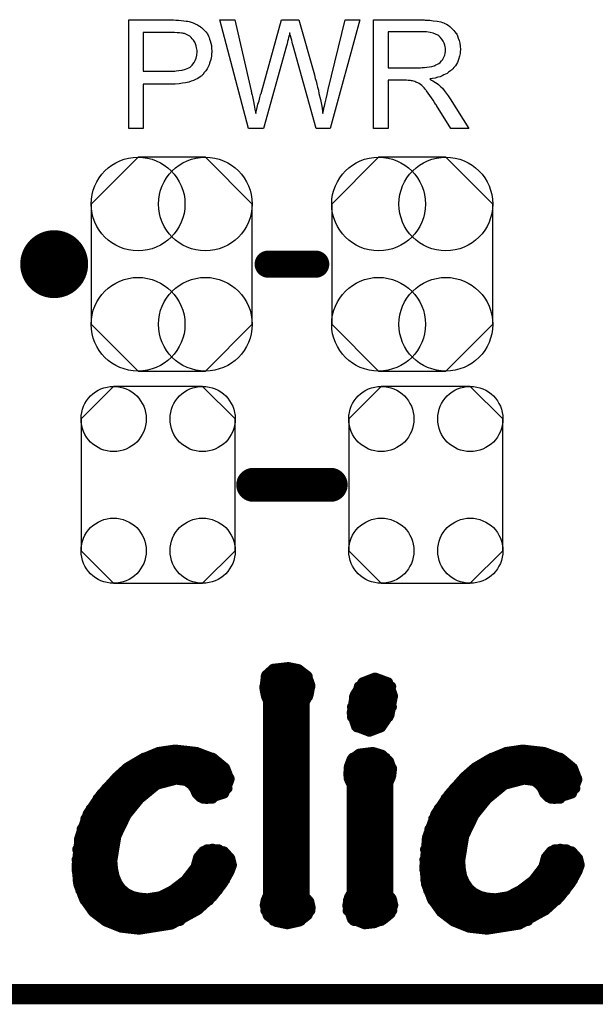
# Model space of a CAD drawing. Extents: x -1.9 to 24.2, y -3.9 to 53.4.
# Tile 3 of 21: x 14.2 to 18.5, y -3.9 to 3.5. Entities that reach past the tile are written whole.
import ezdxf

# ---------------------------------------------------------------- set-up
doc = ezdxf.new("R2010")
doc.units = 0
doc.layers.get('0').update_dxf_attribs({"linetype": 'CONTINUOUS'})
for name, color, linetype in [('gko', 6, 'CONTINUOUS'), ('gto', 2, 'CONTINUOUS'), ('gts', 1, 'CONTINUOUS')]:
    doc.layers.add(name, color=color, linetype=linetype)

# ---------------------------------------------------------------- blocks, each defined once
blk = doc.blocks.new('D31')
at = {"const_width": 0.127}
blk.add_lwpolyline([(-0.0635, 0, 1), (0.0635, 0, 1)], format="xyb", close=True, dxfattribs=at)
blk = doc.blocks.new('D30')
at = {"const_width": 0.0381}
blk.add_lwpolyline([(-0.01905, 0, 1), (0.01905, 0, 1)], format="xyb", close=True, dxfattribs=at)
blk = doc.blocks.new('D28')
at = {"const_width": 0.1016}
blk.add_lwpolyline([(-0.0508, 0, 1), (0.0508, 0, 1)], format="xyb", close=True, dxfattribs=at)
blk = doc.blocks.new('D81')
blk.add_lwpolyline([(-0.60198, 0.44958), (-0.60198, -0.44958), (-0.25146, -0.8001), (0.25146, -0.8001), (0.60198, -0.44958), (0.60198, 0.44958), (0.25146, 0.8001), (-0.25146, 0.8001)], close=True)
for centre in [(-0.25146, 0.44958), (0.25146, 0.44958), (-0.25146, -0.44958), (0.25146, -0.44958)]:
    blk.add_circle(centre, 0.35052)
blk = doc.blocks.new('D91')
blk.add_lwpolyline([(0.57658, -0.49276), (0.57658, 0.49276), (0.33274, 0.7366), (-0.33274, 0.7366), (-0.57658, 0.49276), (-0.57658, -0.49276), (-0.33274, -0.7366), (0.33274, -0.7366)], close=True)
for centre in [(-0.33274, 0.49276), (0.33274, 0.49276), (-0.33274, -0.49276), (0.33274, -0.49276)]:
    blk.add_circle(centre, 0.24384)

msp = doc.modelspace()

# ---------------------------------------------------------------- linework, layer by layer
at = {"layer": 'gko', "color": 6, "const_width": 0.1524}
msp.add_lwpolyline([(-1.270003, -3.810008), (21.590043, -3.810008)], dxfattribs=at)
at = {"layer": 'gto', "color": 2}
for points in [[(15.387351, 3.477267), (15.407671, 3.477267), (15.427991, 3.474727), (15.448311, 3.472187), (15.466091, 3.469647), (15.468631, 3.469647), (15.476251, 3.469647), (15.486411, 3.467107), (15.501651, 3.462027), (15.516891, 3.456947), (15.532131, 3.449327), (15.549911, 3.441707), (15.565151, 3.431547), (15.567691, 3.431547), (15.572771, 3.426467), (15.580391, 3.421387), (15.590551, 3.411227), (15.600711, 3.401067), (15.610871, 3.388367), (15.623571, 3.373127), (15.631191, 3.355347), (15.633731, 3.352807), (15.636271, 3.347727), (15.638811, 3.335027), (15.643891, 3.322327), (15.648971, 3.304547), (15.654051, 3.286767), (15.654051, 3.266447), (15.656591, 3.243586), (15.656591, 3.241046), (15.656591, 3.238506), (15.656591, 3.233426), (15.654051, 3.225806), (15.654051, 3.218186), (15.654051, 3.208026), (15.651511, 3.195326), (15.648971, 3.182626), (15.638811, 3.154686), (15.636271, 3.141986), (15.628651, 3.126746), (15.621031, 3.111506), (15.610871, 3.096266), (15.600711, 3.083566), (15.590551, 3.068326), (15.588011, 3.068326), (15.585471, 3.065786), (15.582931, 3.060706), (15.577851, 3.058166), (15.570231, 3.053086), (15.560071, 3.045466), (15.547371, 3.037846), (15.534671, 3.032766), (15.519431, 3.025146), (15.501651, 3.020066), (15.483871, 3.012446), (15.461011, 3.007366), (15.438151, 3.004826), (15.412751, 2.999746), (15.382271, 2.997206), (15.351791, 2.997206), (15.14351, 2.997206), (15.14351, 2.667005), (15.03683, 2.667005), (15.03683, 3.479807), (15.369571, 3.479807), (15.387351, 3.477267)], [(16.540513, 2.667005), (16.436373, 2.667005), (16.266193, 3.284227), (16.266193, 3.286767), (16.263653, 3.289307), (16.263653, 3.291847), (16.261113, 3.299467), (16.258573, 3.312167), (16.256033, 3.327407), (16.250953, 3.342647), (16.245872, 3.357887), (16.240792, 3.370587), (16.240792, 3.378207), (16.240792, 3.380747), (16.240792, 3.378207), (16.238252, 3.378207), (16.238252, 3.370587), (16.235712, 3.360427), (16.230632, 3.347727), (16.228092, 3.332487), (16.223012, 3.317247), (16.220472, 3.299467), (16.215392, 3.284227), (16.042672, 2.667005), (15.930912, 2.667005), (15.717551, 3.479807), (15.829312, 3.479807), (15.951232, 2.946406), (15.951232, 2.943866), (15.951232, 2.943866), (15.953772, 2.938786), (15.953772, 2.931166), (15.956312, 2.923546), (15.958852, 2.915926), (15.961392, 2.905766), (15.963932, 2.893066), (15.969012, 2.867666), (15.974092, 2.839726), (15.979172, 2.809246), (15.986792, 2.778766), (15.986792, 2.781306), (15.986792, 2.786386), (15.989332, 2.791466), (15.991872, 2.801626), (15.994412, 2.809246), (15.996952, 2.821946), (16.002032, 2.847346), (16.009652, 2.872746), (16.012192, 2.885446), (16.014732, 2.898146), (16.017272, 2.908306), (16.019812, 2.918466), (16.022352, 2.926086), (16.024892, 2.928626), (16.177292, 3.479807), (16.306833, 3.479807), (16.423673, 3.068326), (16.423673, 3.065786), (16.426213, 3.060706), (16.426213, 3.053086), (16.428753, 3.040386), (16.433833, 3.027686), (16.438913, 3.012446), (16.441453, 2.994666), (16.446533, 2.974346), (16.454153, 2.951486), (16.456693, 2.928626), (16.469393, 2.882906), (16.479553, 2.832106), (16.487173, 2.778766), (16.487173, 2.781306), (16.487173, 2.783846), (16.487173, 2.788926), (16.489713, 2.794006), (16.492253, 2.801626), (16.494793, 2.809246), (16.494793, 2.819406), (16.499873, 2.832106), (16.504953, 2.857506), (16.512573, 2.887986), (16.520193, 2.921006), (16.527813, 2.956566), (16.654813, 3.479807), (16.764034, 3.479807), (16.540513, 2.667005)], [(17.251715, 3.477267), (17.261875, 3.477267), (17.287275, 3.477267), (17.312675, 3.472187), (17.340615, 3.469647), (17.368555, 3.464567), (17.381255, 3.459487), (17.391415, 3.456947), (17.391415, 3.456947), (17.393955, 3.454407), (17.399035, 3.451867), (17.411735, 3.446787), (17.424435, 3.439167), (17.437135, 3.429007), (17.452375, 3.413767), (17.467615, 3.398527), (17.480315, 3.378207), (17.480315, 3.378207), (17.482855, 3.378207), (17.487935, 3.370587), (17.493015, 3.357887), (17.498095, 3.342647), (17.505715, 3.324867), (17.510795, 3.304547), (17.513335, 3.281687), (17.515875, 3.256287), (17.515875, 3.256287), (17.515875, 3.253747), (17.515875, 3.248666), (17.513335, 3.243586), (17.513335, 3.235966), (17.513335, 3.225806), (17.508255, 3.208026), (17.500635, 3.182626), (17.493015, 3.159766), (17.477775, 3.134366), (17.467615, 3.121666), (17.459995, 3.111506), (17.457455, 3.108966), (17.457455, 3.108966), (17.452375, 3.103886), (17.447295, 3.101346), (17.442215, 3.096266), (17.434595, 3.091186), (17.426975, 3.086106), (17.416815, 3.078486), (17.404115, 3.073406), (17.391415, 3.068326), (17.378715, 3.060706), (17.363475, 3.053086), (17.345695, 3.050546), (17.327915, 3.042926), (17.307595, 3.040386), (17.287275, 3.037846), (17.289815, 3.035306), (17.292355, 3.032766), (17.299975, 3.027686), (17.310135, 3.022606), (17.330455, 3.009906), (17.340615, 3.002286), (17.350775, 2.994666), (17.353315, 2.992126), (17.358395, 2.987046), (17.368555, 2.976886), (17.381255, 2.966726), (17.393955, 2.948946), (17.409195, 2.931166), (17.424435, 2.910846), (17.439675, 2.887986), (17.579375, 2.667005), (17.444755, 2.667005), (17.338075, 2.837186), (17.338075, 2.837186), (17.338075, 2.839726), (17.335535, 2.842266), (17.330455, 2.847346), (17.322835, 2.860046), (17.312675, 2.877826), (17.299975, 2.895606), (17.287275, 2.913386), (17.274575, 2.931166), (17.261875, 2.946406), (17.259335, 2.948946), (17.256795, 2.954026), (17.251715, 2.959106), (17.244094, 2.969266), (17.226314, 2.987046), (17.216154, 2.994666), (17.205994, 3.002286), (17.205994, 3.002286), (17.203454, 3.004826), (17.198374, 3.007366), (17.190754, 3.009906), (17.183134, 3.012446), (17.175514, 3.017526), (17.157734, 3.022606), (17.155194, 3.022606), (17.152654, 3.022606), (17.150114, 3.022606), (17.142494, 3.025146), (17.134874, 3.025146), (17.124714, 3.025146), (17.112014, 3.027686), (16.974854, 3.027686), (16.974854, 2.667005), (16.865634, 2.667005), (16.865634, 3.479807), (17.244094, 3.479807), (17.251715, 3.477267)], [(17.228854, 3.388367), (16.974854, 3.388367), (16.974854, 3.119126), (17.216154, 3.119126), (17.228854, 3.121666), (17.246634, 3.121666), (17.264415, 3.124206), (17.284735, 3.126746), (17.302515, 3.129286), (17.320295, 3.134366), (17.322835, 3.134366), (17.325375, 3.136906), (17.332995, 3.141986), (17.343155, 3.147066), (17.353315, 3.152146), (17.363475, 3.159766), (17.373635, 3.172466), (17.383795, 3.182626), (17.383795, 3.185166), (17.386335, 3.190246), (17.388875, 3.195326), (17.393955, 3.205486), (17.399035, 3.215646), (17.401575, 3.228346), (17.404115, 3.241046), (17.404115, 3.256287), (17.404115, 3.256287), (17.404115, 3.258827), (17.404115, 3.266447), (17.401575, 3.276607), (17.399035, 3.289307), (17.393955, 3.304547), (17.386335, 3.319787), (17.376175, 3.335027), (17.363475, 3.350267), (17.360935, 3.352807), (17.353315, 3.357887), (17.345695, 3.362967), (17.330455, 3.370587), (17.312675, 3.378207), (17.289815, 3.383287), (17.261875, 3.388367), (17.228854, 3.388367)], [(15.377191, 3.383287), (15.14351, 3.383287), (15.14351, 3.093726), (15.361951, 3.093726), (15.372111, 3.093726), (15.379731, 3.093726), (15.389891, 3.096266), (15.410211, 3.098806), (15.435611, 3.101346), (15.461011, 3.108966), (15.483871, 3.119126), (15.494031, 3.124206), (15.501651, 3.131826), (15.504191, 3.134366), (15.509271, 3.139446), (15.514351, 3.147066), (15.524511, 3.159766), (15.532131, 3.175006), (15.539751, 3.192786), (15.544831, 3.215646), (15.547371, 3.238506), (15.547371, 3.241046), (15.547371, 3.241046), (15.547371, 3.248666), (15.544831, 3.258827), (15.542291, 3.268987), (15.539751, 3.284227), (15.534671, 3.299467), (15.529591, 3.312167), (15.519431, 3.327407), (15.519431, 3.327407), (15.514351, 3.332487), (15.509271, 3.337567), (15.501651, 3.347727), (15.491491, 3.355347), (15.481331, 3.360427), (15.468631, 3.368047), (15.453391, 3.375667), (15.450851, 3.375667), (15.445771, 3.375667), (15.438151, 3.378207), (15.430531, 3.378207), (15.415291, 3.380747), (15.397511, 3.380747), (15.377191, 3.383287)]]:
    msp.add_lwpolyline(points, dxfattribs=at)
at = {"layer": 'gto', "color": 2, "const_width": 0.254}
for points in [[(14.605029, 1.651003, 1), (14.351029, 1.651003)], [(14.351029, 1.651003, 1), (14.605029, 1.651003)]]:
    msp.add_lwpolyline(points, format="xyb", dxfattribs=at)
at = {"layer": 'gto', "color": 2}
for points, const_width in [([(14.351029, 1.651003), (14.351029, 1.651003)], 0.254), ([(14.605029, 1.651003), (14.605029, 1.651003)], 0.254), ([(14.605029, 1.651003), (14.605029, 1.651003)], 0.254), ([(16.078232, 1.651003), (16.433833, 1.651003)], 0.2032), ([(15.966472, 0), (16.545593, 0)], 0.254), ([(16.050292, -1.521463), (16.062992, -1.424943)], 0.0762), ([(16.060452, -1.432563), (16.372873, -1.432563)], 0.0762), ([(16.062992, -1.424943), (16.116332, -1.376683)], 0.0762), ([(16.116332, -1.376683), (16.228092, -1.363983)], 0.0762), ([(16.228092, -1.363983), (16.304293, -1.379223)], 0.0762), ([(16.304293, -1.379223), (16.367793, -1.427483)], 0.0762), ([(16.367793, -1.427483), (16.393193, -1.501143)], 0.0762), ([(16.050292, -1.508763), (16.393193, -1.508763)], 0.0762), ([(16.380493, -1.569723), (16.393193, -1.501143)], 0.0762), ([(16.725933, -1.572263), (16.784354, -1.478283)], 0.0762), ([(16.756414, -1.508763), (16.997714, -1.508763)], 0.0762), ([(16.784354, -1.478283), (16.875794, -1.442723)], 0.0762), ([(16.875794, -1.442723), (16.878334, -1.442723)], 0.0762), ([(16.878334, -1.442723), (16.974854, -1.478283)], 0.0762), ([(16.974854, -1.478283), (17.010414, -1.577343)], 0.0762), ([(16.050292, -1.521463), (16.060452, -1.574803)], 0.0762), ([(16.060452, -1.574803), (16.078232, -1.620523)], 0.0762), ([(16.062992, -1.584963), (16.375413, -1.584963)], 0.0762), ([(16.350013, -1.628143), (16.380493, -1.569723)], 0.0762), ([(16.703073, -1.706883), (16.725933, -1.572263)], 0.0762), ([(16.720853, -1.584963), (17.010414, -1.584963)], 0.0762), ([(16.985014, -1.722123), (17.010414, -1.577343)], 0.0762), ([(16.078232, -3.068326), (16.078232, -1.620523)], 0.0762), ([(16.350013, -3.078486), (16.350013, -1.628143)], 0.0762), ([(16.078232, -1.661163), (16.350013, -1.661163)], 0.0762), ([(16.703073, -1.706883), (16.736093, -1.808484)], 0.0762), ([(16.705613, -1.661163), (17.002794, -1.661163)], 0.0762), ([(16.921514, -1.813564), (16.985014, -1.722123)], 0.0762), ([(16.078232, -1.737363), (16.350013, -1.737363)], 0.0762), ([(16.705613, -1.737363), (16.977394, -1.737363)], 0.0762), ([(16.078232, -1.813564), (16.350013, -1.813564)], 0.0762), ([(16.736093, -1.808484), (16.835154, -1.846584)], 0.0762), ([(16.741173, -1.813564), (16.921514, -1.813564)], 0.0762), ([(16.835154, -1.846584), (16.921514, -1.813564)], 0.0762), ([(16.078232, -1.889764), (16.350013, -1.889764)], 0.0762), ([(15.13589, -2.049784), (15.257811, -1.998984)], 0.0762), ([(15.257811, -1.998984), (15.379731, -1.981204)], 0.0762), ([(15.379731, -1.981204), (15.384811, -1.981204)], 0.0762), ([(15.384811, -1.981204), (15.542291, -1.998984)], 0.0762), ([(15.542291, -1.998984), (15.669291, -2.047244)], 0.0762), ([(16.078232, -1.965964), (16.350013, -1.965964)], 0.0762), ([(16.703073, -2.052324), (16.758954, -2.011684)], 0.0762), ([(16.758954, -2.011684), (16.860554, -1.998984)], 0.0762), ([(16.860554, -1.998984), (16.929134, -2.019304)], 0.0762), ([(16.929134, -2.019304), (16.982474, -2.070104)], 0.0762), ([(17.736855, -2.049784), (17.858776, -1.998984)], 0.0762), ([(17.858776, -1.998984), (17.980696, -1.981204)], 0.0762), ([(17.980696, -1.981204), (17.983236, -1.981204)], 0.0762), ([(17.983236, -1.981204), (18.140716, -1.998984)], 0.0762), ([(18.140716, -1.998984), (18.270257, -2.047244)], 0.0762), ([(15.02413, -2.115824), (15.13589, -2.049784)], 0.0762), ([(15.14859, -2.042164), (15.661671, -2.042164)], 0.0762), ([(15.669291, -2.047244), (15.755652, -2.118364)], 0.0762), ([(16.078232, -2.042164), (16.350013, -2.042164)], 0.0762), ([(16.682753, -2.105664), (16.703073, -2.052324)], 0.0762), ([(16.710693, -2.042164), (16.957074, -2.042164)], 0.0762), ([(16.982474, -2.070104), (17.002794, -2.131064)], 0.0762), ([(17.625095, -2.115824), (17.736855, -2.049784)], 0.0762), ([(17.749555, -2.042164), (18.262637, -2.042164)], 0.0762), ([(18.270257, -2.047244), (18.356617, -2.118364)], 0.0762), ([(14.94539, -2.186944), (15.02413, -2.115824)], 0.0762), ([(15.02159, -2.118364), (15.755652, -2.118364)], 0.0762), ([(15.755652, -2.118364), (15.788672, -2.204724)], 0.0762), ([(16.078232, -2.118364), (16.350013, -2.118364)], 0.0762), ([(16.677673, -2.166624), (16.682753, -2.105664)], 0.0762), ([(16.677673, -2.166624), (16.685293, -2.207264)], 0.0762), ([(16.680213, -2.118364), (17.002794, -2.118364)], 0.0762), ([(16.997714, -2.176784), (17.002794, -2.133604)], 0.0762), ([(17.002794, -2.133604), (17.002794, -2.131064)], 0.0762), ([(17.543815, -2.186944), (17.625095, -2.115824)], 0.0762), ([(17.622555, -2.118364), (18.356617, -2.118364)], 0.0762), ([(18.356617, -2.118364), (18.389637, -2.204724)], 0.0762), ([(14.82601, -2.319025), (14.94539, -2.186944)], 0.0762), ([(14.93777, -2.194564), (15.788672, -2.194564)], 0.0762), ([(15.11557, -2.349505), (15.24511, -2.242824)], 0.0762), ([(15.24511, -2.242824), (15.389891, -2.204724)], 0.0762), ([(15.389891, -2.204724), (15.466091, -2.214884)], 0.0762), ([(15.466091, -2.214884), (15.504191, -2.242824)], 0.0762), ([(15.504191, -2.242824), (15.527051, -2.273305)], 0.0762), ([(15.748031, -2.308865), (15.788672, -2.204724)], 0.0762), ([(16.078232, -2.194564), (16.350013, -2.194564)], 0.0762), ([(16.680213, -2.194564), (16.992634, -2.194564)], 0.0762), ([(16.685293, -2.207264), (16.703073, -2.242824)], 0.0762), ([(16.703073, -3.050546), (16.703073, -2.242824)], 0.0762), ([(16.974854, -2.230124), (16.985014, -2.209804)], 0.0762), ([(16.974854, -3.063246), (16.974854, -2.230124)], 0.0762), ([(16.985014, -2.209804), (16.997714, -2.176784)], 0.0762), ([(17.426975, -2.319025), (17.543815, -2.186944)], 0.0762), ([(17.538735, -2.194564), (18.387097, -2.194564)], 0.0762), ([(17.716535, -2.349505), (17.846076, -2.242824)], 0.0762), ([(17.846076, -2.242824), (17.990856, -2.204724)], 0.0762), ([(17.990856, -2.204724), (18.067056, -2.214884)], 0.0762), ([(18.067056, -2.214884), (18.105156, -2.242824)], 0.0762), ([(18.105156, -2.242824), (18.128016, -2.273305)], 0.0762), ([(18.348997, -2.308865), (18.389637, -2.204724)], 0.0762), ([(14.729489, -2.461265), (14.82601, -2.319025)], 0.0762), ([(14.86665, -2.270765), (15.20193, -2.270765)], 0.0762), ([(15.524511, -2.270765), (15.773432, -2.270765)], 0.0762), ([(15.527051, -2.273305), (15.542291, -2.308865)], 0.0762), ([(15.542291, -2.308865), (15.570231, -2.336805)], 0.0762), ([(15.618491, -2.349505), (15.748031, -2.308865)], 0.0762), ([(16.078232, -2.270765), (16.350013, -2.270765)], 0.0762), ([(16.703073, -2.270765), (16.974854, -2.270765)], 0.0762), ([(17.330455, -2.461265), (17.426975, -2.319025)], 0.0762), ([(17.467615, -2.270765), (17.802896, -2.270765)], 0.0762), ([(18.125476, -2.270765), (18.374397, -2.270765)], 0.0762), ([(18.128016, -2.273305), (18.143256, -2.308865)], 0.0762), ([(18.143256, -2.308865), (18.171196, -2.336805)], 0.0762), ([(18.219456, -2.349505), (18.348997, -2.308865)], 0.0762), ([(14.80315, -2.346965), (15.11811, -2.346965)], 0.0762), ([(15.01905, -2.468885), (15.11557, -2.349505)], 0.0762), ([(15.570231, -2.336805), (15.618491, -2.349505)], 0.0762), ([(15.590551, -2.346965), (15.661671, -2.346965)], 0.0762), ([(16.078232, -2.346965), (16.350013, -2.346965)], 0.0762), ([(16.703073, -2.346965), (16.974854, -2.346965)], 0.0762), ([(17.404115, -2.346965), (17.719075, -2.346965)], 0.0762), ([(17.620015, -2.468885), (17.716535, -2.349505)], 0.0762), ([(18.171196, -2.336805), (18.219456, -2.349505)], 0.0762), ([(18.191516, -2.346965), (18.262637, -2.346965)], 0.0762), ([(14.668529, -2.636525), (14.729489, -2.461265)], 0.0762), ([(14.75235, -2.423165), (15.05207, -2.423165)], 0.0762), ([(16.078232, -2.423165), (16.350013, -2.423165)], 0.0762), ([(16.703073, -2.423165), (16.974854, -2.423165)], 0.0762), ([(17.266955, -2.636525), (17.330455, -2.461265)], 0.0762), ([(17.353315, -2.423165), (17.653035, -2.423165)], 0.0762), ([(14.711709, -2.499365), (15.00127, -2.499365)], 0.0762), ([(14.94285, -2.626365), (15.01905, -2.468885)], 0.0762), ([(16.078232, -2.499365), (16.350013, -2.499365)], 0.0762), ([(16.703073, -2.499365), (16.974854, -2.499365)], 0.0762), ([(17.312675, -2.499365), (17.602235, -2.499365)], 0.0762), ([(17.543815, -2.626365), (17.620015, -2.468885)], 0.0762), ([(14.683769, -2.575565), (14.96317, -2.575565)], 0.0762), ([(16.078232, -2.575565), (16.350013, -2.575565)], 0.0762), ([(16.703073, -2.575565), (16.974854, -2.575565)], 0.0762), ([(17.284735, -2.575565), (17.564135, -2.575565)], 0.0762), ([(14.645669, -2.854966), (14.668529, -2.636525)], 0.0762), ([(14.663449, -2.651765), (14.93523, -2.651765)], 0.0762), ([(14.91237, -2.811786), (14.94285, -2.626365)], 0.0762), ([(16.078232, -2.651765), (16.350013, -2.651765)], 0.0762), ([(16.703073, -2.651765), (16.974854, -2.651765)], 0.0762), ([(17.246634, -2.854966), (17.266955, -2.636525)], 0.0762), ([(17.264415, -2.651765), (17.536195, -2.651765)], 0.0762), ([(17.513335, -2.811786), (17.543815, -2.626365)], 0.0762), ([(14.650749, -2.727965), (14.91745, -2.727965)], 0.0762), ([(15.554991, -2.786386), (15.593091, -2.740665)], 0.0762), ([(15.593091, -2.740665), (15.661671, -2.722885)], 0.0762), ([(15.618491, -2.727965), (15.709931, -2.727965)], 0.0762), ([(15.661671, -2.722885), (15.748031, -2.743205)], 0.0762), ([(15.748031, -2.743205), (15.793752, -2.794006)], 0.0762), ([(16.078232, -2.727965), (16.350013, -2.727965)], 0.0762), ([(16.703073, -2.727965), (16.974854, -2.727965)], 0.0762), ([(17.251715, -2.727965), (17.518415, -2.727965)], 0.0762), ([(18.155956, -2.786386), (18.194056, -2.740665)], 0.0762), ([(18.194056, -2.740665), (18.262637, -2.722885)], 0.0762), ([(18.219456, -2.727965), (18.310897, -2.727965)], 0.0762), ([(18.262637, -2.722885), (18.348997, -2.743205)], 0.0762), ([(18.348997, -2.743205), (18.394717, -2.794006)], 0.0762), ([(14.645669, -2.804166), (14.91237, -2.804166)], 0.0762), ([(14.91237, -2.811786), (14.91745, -2.875286)], 0.0762), ([(15.534671, -2.860046), (15.554991, -2.786386)], 0.0762), ([(15.549911, -2.804166), (15.796292, -2.804166)], 0.0762), ([(15.793752, -2.794006), (15.806452, -2.844806)], 0.0762), ([(16.078232, -2.804166), (16.350013, -2.804166)], 0.0762), ([(16.703073, -2.804166), (16.974854, -2.804166)], 0.0762), ([(17.246634, -2.804166), (17.513335, -2.804166)], 0.0762), ([(17.513335, -2.811786), (17.518415, -2.875286)], 0.0762), ([(18.135636, -2.860046), (18.155956, -2.786386)], 0.0762), ([(18.150876, -2.804166), (18.397257, -2.804166)], 0.0762), ([(18.394717, -2.794006), (18.407417, -2.844806)], 0.0762), ([(14.645669, -2.854966), (14.658369, -2.987046)], 0.0762), ([(14.645669, -2.880366), (14.91745, -2.880366)], 0.0762), ([(14.91745, -2.875286), (14.93015, -2.931166)], 0.0762), ([(15.458471, -2.959106), (15.534671, -2.860046)], 0.0762), ([(15.521971, -2.880366), (15.793752, -2.880366)], 0.0762), ([(15.740411, -2.979426), (15.788672, -2.893066)], 0.0762), ([(15.788672, -2.893066), (15.806452, -2.844806)], 0.0762), ([(16.078232, -2.880366), (16.350013, -2.880366)], 0.0762), ([(16.703073, -2.880366), (16.974854, -2.880366)], 0.0762), ([(17.246634, -2.854966), (17.259335, -2.987046)], 0.0762), ([(17.246634, -2.880366), (17.518415, -2.880366)], 0.0762), ([(17.518415, -2.875286), (17.528575, -2.931166)], 0.0762), ([(18.059436, -2.959106), (18.135636, -2.860046)], 0.0762), ([(18.122936, -2.880366), (18.394717, -2.880366)], 0.0762), ([(18.341377, -2.979426), (18.389637, -2.893066)], 0.0762), ([(18.389637, -2.893066), (18.407417, -2.844806)], 0.0762), ([(14.653289, -2.956566), (14.93777, -2.956566)], 0.0762), ([(14.93015, -2.931166), (14.95047, -2.979426)], 0.0762), ([(14.95047, -2.979426), (14.97841, -3.020066)], 0.0762), ([(15.361951, -3.032766), (15.458471, -2.959106)], 0.0762), ([(15.461011, -2.956566), (15.755652, -2.956566)], 0.0762), ([(15.661671, -3.081026), (15.740411, -2.979426)], 0.0762), ([(16.078232, -2.956566), (16.350013, -2.956566)], 0.0762), ([(16.703073, -2.956566), (16.974854, -2.956566)], 0.0762), ([(17.254255, -2.956566), (17.538735, -2.956566)], 0.0762), ([(17.528575, -2.931166), (17.551435, -2.979426)], 0.0762), ([(17.551435, -2.979426), (17.579375, -3.020066)], 0.0762), ([(17.962916, -3.032766), (18.059436, -2.959106)], 0.0762), ([(18.061976, -2.956566), (18.356617, -2.956566)], 0.0762), ([(18.262637, -3.081026), (18.341377, -2.979426)], 0.0762), ([(14.658369, -2.987046), (14.701549, -3.098806)], 0.0762), ([(14.673609, -3.032766), (14.99111, -3.032766)], 0.0762), ([(14.97841, -3.020066), (15.01651, -3.053086)], 0.0762), ([(15.01651, -3.053086), (15.06223, -3.075946)], 0.0762), ([(15.273051, -3.078486), (15.361951, -3.032766)], 0.0762), ([(15.364491, -3.032766), (15.702311, -3.032766)], 0.0762), ([(16.078232, -3.032766), (16.350013, -3.032766)], 0.0762), ([(16.682753, -3.086106), (16.703073, -3.050546)], 0.0762), ([(16.703073, -3.032766), (16.974854, -3.032766)], 0.0762), ([(17.259335, -2.987046), (17.302515, -3.098806)], 0.0762), ([(17.274575, -3.032766), (17.592075, -3.032766)], 0.0762), ([(17.579375, -3.020066), (17.617475, -3.053086)], 0.0762), ([(17.617475, -3.053086), (17.663195, -3.075946)], 0.0762), ([(17.874016, -3.078486), (17.962916, -3.032766)], 0.0762), ([(17.965456, -3.032766), (18.303277, -3.032766)], 0.0762), ([(14.701549, -3.098806), (14.77013, -3.195326)], 0.0762), ([(14.706629, -3.108966), (15.636271, -3.108966)], 0.0762), ([(15.06223, -3.075946), (15.11557, -3.088646)], 0.0762), ([(15.11557, -3.088646), (15.17653, -3.093726)], 0.0762), ([(15.17653, -3.093726), (15.273051, -3.078486)], 0.0762), ([(15.552451, -3.180086), (15.661671, -3.081026)], 0.0762), ([(16.052832, -3.144526), (16.060452, -3.106426)], 0.0762), ([(16.060452, -3.106426), (16.078232, -3.068326)], 0.0762), ([(16.060452, -3.108966), (16.377953, -3.108966)], 0.0762), ([(16.350013, -3.078486), (16.385573, -3.119126)], 0.0762), ([(16.385573, -3.119126), (16.395733, -3.164846)], 0.0762), ([(16.670053, -3.149606), (16.682753, -3.086106)], 0.0762), ([(16.675133, -3.108966), (17.005334, -3.108966)], 0.0762), ([(16.974854, -3.063246), (17.000254, -3.093726)], 0.0762), ([(17.000254, -3.093726), (17.012954, -3.144526)], 0.0762), ([(17.302515, -3.098806), (17.371095, -3.195326)], 0.0762), ([(17.307595, -3.108966), (18.237236, -3.108966)], 0.0762), ([(17.663195, -3.075946), (17.716535, -3.088646)], 0.0762), ([(17.716535, -3.088646), (17.777496, -3.093726)], 0.0762), ([(17.777496, -3.093726), (17.874016, -3.078486)], 0.0762), ([(18.153416, -3.180086), (18.262637, -3.081026)], 0.0762), ([(14.76251, -3.185166), (15.544831, -3.185166)], 0.0762), ([(14.77013, -3.195326), (14.86411, -3.266447)], 0.0762), ([(15.354331, -3.289307), (15.552451, -3.180086)], 0.0762), ([(16.052832, -3.144526), (16.075692, -3.223266)], 0.0762), ([(16.057912, -3.185166), (16.393193, -3.185166)], 0.0762), ([(16.372873, -3.218186), (16.395733, -3.164846)], 0.0762), ([(16.670053, -3.149606), (16.705613, -3.248666)], 0.0762), ([(16.672593, -3.185166), (17.005334, -3.185166)], 0.0762), ([(16.992634, -3.208026), (17.012954, -3.144526)], 0.0762), ([(17.363475, -3.185166), (18.145796, -3.185166)], 0.0762), ([(17.371095, -3.195326), (17.465075, -3.266447)], 0.0762), ([(17.955296, -3.289307), (18.153416, -3.180086)], 0.0762), ([(14.85649, -3.261367), (15.420371, -3.261367)], 0.0762), ([(14.86411, -3.266447), (14.97841, -3.312167)], 0.0762), ([(16.075692, -3.223266), (16.136652, -3.268987)], 0.0762), ([(16.118872, -3.261367), (16.322073, -3.261367)], 0.0762), ([(16.136652, -3.268987), (16.220472, -3.286767)], 0.0762), ([(16.220472, -3.286767), (16.311913, -3.266447)], 0.0762), ([(16.311913, -3.266447), (16.372873, -3.218186)], 0.0762), ([(16.705613, -3.248666), (16.799594, -3.286767)], 0.0762), ([(16.718313, -3.261367), (16.924054, -3.261367)], 0.0762), ([(16.870714, -3.279147), (16.939294, -3.251207)], 0.0762), ([(16.939294, -3.251207), (16.992634, -3.208026)], 0.0762), ([(17.457455, -3.261367), (18.021336, -3.261367)], 0.0762), ([(17.465075, -3.266447), (17.579375, -3.312167)], 0.0762), ([(14.97841, -3.312167), (15.11303, -3.327407)], 0.0762), ([(15.11303, -3.327407), (15.354331, -3.289307)], 0.0762), ([(16.799594, -3.286767), (16.870714, -3.279147)], 0.0762), ([(17.579375, -3.312167), (17.713995, -3.327407)], 0.0762), ([(17.713995, -3.327407), (17.955296, -3.289307)], 0.0762)]:
    msp.add_lwpolyline(points, dxfattribs=dict(at, const_width=const_width))

# ---------------------------------------------------------------- block references
at = {"layer": 'gto'}
for name, p in [('D31', (14.351029, 1.651003)), ('D31', (14.351029, 1.651003)), ('D31', (14.605029, 1.651003)), ('D31', (14.605029, 1.651003)), ('D31', (14.605029, 1.651003)), ('D31', (14.605029, 1.651003)), ('D28', (16.078232, 1.651003)), ('D28', (16.433833, 1.651003)), ('D31', (15.966472, 0)), ('D31', (16.545593, 0)), ('D30', (16.060452, -1.432563)), ('D30', (16.062992, -1.424943)), ('D30', (16.116332, -1.376683)), ('D30', (16.228092, -1.363983)), ('D30', (16.304293, -1.379223)), ('D30', (16.367793, -1.427483)), ('D30', (16.372873, -1.432563)), ('D30', (16.050292, -1.508763)), ('D30', (16.393193, -1.501143)), ('D30', (16.393193, -1.501143)), ('D30', (16.393193, -1.508763)), ('D30', (16.756414, -1.508763)), ('D30', (16.784354, -1.478283)), ('D30', (16.875794, -1.442723)), ('D30', (16.875794, -1.442723)), ('D30', (16.878334, -1.442723)), ('D30', (16.974854, -1.478283)), ('D30', (16.997714, -1.508763)), ('D30', (16.050292, -1.521463)), ('D30', (16.050292, -1.521463)), ('D30', (16.060452, -1.574803)), ('D30', (16.060452, -1.574803)), ('D30', (16.062992, -1.584963)), ('D30', (16.375413, -1.584963)), ('D30', (16.380493, -1.569723)), ('D30', (16.380493, -1.569723)), ('D30', (16.720853, -1.584963)), ('D30', (16.725933, -1.572263)), ('D30', (17.010414, -1.577343)), ('D30', (17.010414, -1.577343)), ('D30', (17.010414, -1.584963)), ('D30', (16.078232, -1.620523)), ('D30', (16.078232, -1.620523)), ('D30', (16.350013, -1.628143)), ('D30', (16.350013, -1.628143)), ('D30', (16.078232, -1.661163)), ('D30', (16.350013, -1.661163)), ('D30', (16.703073, -1.706883)), ('D30', (16.703073, -1.706883)), ('D30', (16.705613, -1.661163)), ('D30', (16.985014, -1.722123)), ('D30', (16.985014, -1.722123)), ('D30', (17.002794, -1.661163)), ('D30', (16.078232, -1.737363)), ('D30', (16.350013, -1.737363)), ('D30', (16.705613, -1.737363)), ('D30', (16.977394, -1.737363)), ('D30', (16.078232, -1.813564)), ('D30', (16.350013, -1.813564)), ('D30', (16.736093, -1.808484)), ('D30', (16.736093, -1.808484)), ('D30', (16.741173, -1.813564)), ('D30', (16.835154, -1.846584)), ('D30', (16.835154, -1.846584)), ('D30', (16.921514, -1.813564)), ('D30', (16.921514, -1.813564)), ('D30', (16.921514, -1.813564)), ('D30', (16.078232, -1.889764)), ('D30', (16.350013, -1.889764)), ('D30', (15.257811, -1.998984)), ('D30', (15.379731, -1.981204)), ('D30', (15.379731, -1.981204)), ('D30', (15.384811, -1.981204)), ('D30', (15.542291, -1.998984)), ('D30', (16.078232, -1.965964)), ('D30', (16.350013, -1.965964)), ('D30', (16.758954, -2.011684)), ('D30', (16.860554, -1.998984)), ('D30', (16.929134, -2.019304)), ('D30', (17.858776, -1.998984)), ('D30', (17.980696, -1.981204)), ('D30', (17.980696, -1.981204)), ('D30', (17.983236, -1.981204)), ('D30', (18.140716, -1.998984)), ('D30', (15.13589, -2.049784)), ('D30', (15.14859, -2.042164)), ('D30', (15.661671, -2.042164)), ('D30', (15.669291, -2.047244)), ('D30', (16.078232, -2.042164)), ('D30', (16.350013, -2.042164)), ('D30', (16.703073, -2.052324)), ('D30', (16.710693, -2.042164)), ('D30', (16.957074, -2.042164)), ('D30', (16.982474, -2.070104)), ('D30', (17.736855, -2.049784)), ('D30', (17.749555, -2.042164)), ('D30', (18.262637, -2.042164)), ('D30', (18.270257, -2.047244)), ('D30', (15.02159, -2.118364)), ('D30', (15.02413, -2.115824)), ('D30', (15.755652, -2.118364)), ('D30', (15.755652, -2.118364)), ('D30', (16.078232, -2.118364)), ('D30', (16.350013, -2.118364)), ('D30', (16.677673, -2.166624)), ('D30', (16.677673, -2.166624)), ('D30', (16.680213, -2.118364)), ('D30', (16.682753, -2.105664)), ('D30', (17.002794, -2.118364)), ('D30', (17.002794, -2.131064)), ('D30', (17.002794, -2.131064)), ('D30', (17.002794, -2.133604)), ('D30', (17.002794, -2.133604)), ('D30', (17.622555, -2.118364)), ('D30', (17.625095, -2.115824)), ('D30', (18.356617, -2.118364)), ('D30', (18.356617, -2.118364)), ('D30', (14.93777, -2.194564)), ('D30', (14.94539, -2.186944)), ('D30', (15.24511, -2.242824)), ('D30', (15.24511, -2.242824)), ('D30', (15.389891, -2.204724)), ('D30', (15.389891, -2.204724)), ('D30', (15.466091, -2.214884)), ('D30', (15.466091, -2.214884)), ('D30', (15.504191, -2.242824)), ('D30', (15.504191, -2.242824)), ('D30', (15.788672, -2.194564)), ('D30', (15.788672, -2.204724)), ('D30', (15.788672, -2.204724)), ('D30', (16.078232, -2.194564)), ('D30', (16.350013, -2.194564)), ('D30', (16.680213, -2.194564)), ('D30', (16.685293, -2.207264)), ('D30', (16.685293, -2.207264)), ('D30', (16.703073, -2.242824)), ('D30', (16.703073, -2.242824)), ('D30', (16.974854, -2.230124)), ('D30', (16.974854, -2.230124)), ('D30', (16.985014, -2.209804)), ('D30', (16.985014, -2.209804)), ('D30', (16.992634, -2.194564)), ('D30', (16.997714, -2.176784)), ('D30', (16.997714, -2.176784)), ('D30', (17.538735, -2.194564)), ('D30', (17.543815, -2.186944)), ('D30', (17.846076, -2.242824)), ('D30', (17.846076, -2.242824)), ('D30', (17.990856, -2.204724)), ('D30', (17.990856, -2.204724)), ('D30', (18.067056, -2.214884)), ('D30', (18.067056, -2.214884)), ('D30', (18.105156, -2.242824)), ('D30', (18.105156, -2.242824)), ('D30', (18.387097, -2.194564)), ('D30', (18.389637, -2.204724)), ('D30', (18.389637, -2.204724)), ('D30', (14.82601, -2.319025)), ('D30', (14.86665, -2.270765)), ('D30', (15.20193, -2.270765)), ('D30', (15.524511, -2.270765)), ('D30', (15.527051, -2.273305)), ('D30', (15.527051, -2.273305)), ('D30', (15.542291, -2.308865)), ('D30', (15.542291, -2.308865)), ('D30', (15.748031, -2.308865)), ('D30', (15.748031, -2.308865)), ('D30', (15.773432, -2.270765)), ('D30', (16.078232, -2.270765)), ('D30', (16.350013, -2.270765)), ('D30', (16.703073, -2.270765)), ('D30', (16.974854, -2.270765)), ('D30', (17.426975, -2.319025)), ('D30', (17.467615, -2.270765)), ('D30', (17.802896, -2.270765)), ('D30', (18.125476, -2.270765)), ('D30', (18.128016, -2.273305)), ('D30', (18.128016, -2.273305)), ('D30', (18.143256, -2.308865)), ('D30', (18.143256, -2.308865)), ('D30', (18.348997, -2.308865)), ('D30', (18.348997, -2.308865)), ('D30', (18.374397, -2.270765)), ('D30', (14.80315, -2.346965)), ('D30', (15.11557, -2.349505)), ('D30', (15.11557, -2.349505)), ('D30', (15.11811, -2.346965)), ('D30', (15.570231, -2.336805)), ('D30', (15.570231, -2.336805)), ('D30', (15.590551, -2.346965)), ('D30', (15.618491, -2.349505)), ('D30', (15.618491, -2.349505)), ('D30', (15.661671, -2.346965)), ('D30', (16.078232, -2.346965)), ('D30', (16.350013, -2.346965)), ('D30', (16.703073, -2.346965)), ('D30', (16.974854, -2.346965)), ('D30', (17.404115, -2.346965)), ('D30', (17.716535, -2.349505)), ('D30', (17.716535, -2.349505)), ('D30', (17.719075, -2.346965)), ('D30', (18.171196, -2.336805)), ('D30', (18.171196, -2.336805)), ('D30', (18.191516, -2.346965)), ('D30', (18.219456, -2.349505)), ('D30', (18.219456, -2.349505)), ('D30', (18.262637, -2.346965)), ('D30', (14.729489, -2.461265)), ('D30', (14.75235, -2.423165)), ('D30', (15.05207, -2.423165)), ('D30', (16.078232, -2.423165)), ('D30', (16.350013, -2.423165)), ('D30', (16.703073, -2.423165)), ('D30', (16.974854, -2.423165)), ('D30', (17.330455, -2.461265)), ('D30', (17.353315, -2.423165)), ('D30', (17.653035, -2.423165)), ('D30', (14.711709, -2.499365)), ('D30', (15.00127, -2.499365)), ('D30', (15.01905, -2.468885)), ('D30', (15.01905, -2.468885)), ('D30', (16.078232, -2.499365)), ('D30', (16.350013, -2.499365)), ('D30', (16.703073, -2.499365)), ('D30', (16.974854, -2.499365)), ('D30', (17.312675, -2.499365)), ('D30', (17.602235, -2.499365)), ('D30', (17.620015, -2.468885)), ('D30', (17.620015, -2.468885)), ('D30', (14.683769, -2.575565)), ('D30', (14.96317, -2.575565)), ('D30', (16.078232, -2.575565)), ('D30', (16.350013, -2.575565)), ('D30', (16.703073, -2.575565)), ('D30', (16.974854, -2.575565)), ('D30', (17.284735, -2.575565)), ('D30', (17.564135, -2.575565)), ('D30', (14.663449, -2.651765)), ('D30', (14.668529, -2.636525)), ('D30', (14.93523, -2.651765)), ('D30', (14.94285, -2.626365)), ('D30', (14.94285, -2.626365)), ('D30', (16.078232, -2.651765)), ('D30', (16.350013, -2.651765)), ('D30', (16.703073, -2.651765)), ('D30', (16.974854, -2.651765)), ('D30', (17.264415, -2.651765)), ('D30', (17.266955, -2.636525)), ('D30', (17.536195, -2.651765)), ('D30', (17.543815, -2.626365)), ('D30', (17.543815, -2.626365)), ('D30', (14.650749, -2.727965)), ('D30', (14.91745, -2.727965)), ('D30', (15.593091, -2.740665)), ('D30', (15.618491, -2.727965)), ('D30', (15.661671, -2.722885)), ('D30', (15.709931, -2.727965)), ('D30', (15.748031, -2.743205)), ('D30', (16.078232, -2.727965)), ('D30', (16.350013, -2.727965)), ('D30', (16.703073, -2.727965)), ('D30', (16.974854, -2.727965)), ('D30', (17.251715, -2.727965)), ('D30', (17.518415, -2.727965)), ('D30', (18.194056, -2.740665)), ('D30', (18.219456, -2.727965)), ('D30', (18.262637, -2.722885)), ('D30', (18.310897, -2.727965)), ('D30', (18.348997, -2.743205)), ('D30', (14.645669, -2.804166)), ('D30', (14.91237, -2.804166)), ('D30', (14.91237, -2.811786)), ('D30', (14.91237, -2.811786)), ('D30', (15.549911, -2.804166)), ('D30', (15.554991, -2.786386)), ('D30', (15.793752, -2.794006)), ('D30', (15.796292, -2.804166)), ('D30', (16.078232, -2.804166)), ('D30', (16.350013, -2.804166)), ('D30', (16.703073, -2.804166)), ('D30', (16.974854, -2.804166)), ('D30', (17.246634, -2.804166)), ('D30', (17.513335, -2.804166)), ('D30', (17.513335, -2.811786)), ('D30', (17.513335, -2.811786)), ('D30', (18.150876, -2.804166)), ('D30', (18.155956, -2.786386)), ('D30', (18.394717, -2.794006)), ('D30', (18.397257, -2.804166)), ('D30', (14.645669, -2.854966)), ('D30', (14.645669, -2.854966)), ('D30', (14.645669, -2.880366)), ('D30', (14.91745, -2.875286)), ('D30', (14.91745, -2.880366)), ('D30', (15.521971, -2.880366)), ('D30', (15.534671, -2.860046)), ('D30', (15.788672, -2.893066)), ('D30', (15.788672, -2.893066)), ('D30', (15.793752, -2.880366)), ('D30', (15.806452, -2.844806)), ('D30', (15.806452, -2.844806)), ('D30', (16.078232, -2.880366)), ('D30', (16.350013, -2.880366)), ('D30', (16.703073, -2.880366)), ('D30', (16.974854, -2.880366)), ('D30', (17.246634, -2.854966)), ('D30', (17.246634, -2.854966)), ('D30', (17.246634, -2.880366)), ('D30', (17.518415, -2.875286)), ('D30', (17.518415, -2.880366)), ('D30', (18.122936, -2.880366)), ('D30', (18.135636, -2.860046)), ('D30', (18.389637, -2.893066)), ('D30', (18.389637, -2.893066)), ('D30', (18.394717, -2.880366)), ('D30', (18.407417, -2.844806)), ('D30', (18.407417, -2.844806)), ('D30', (14.653289, -2.956566)), ('D30', (14.93015, -2.931166)), ('D30', (14.93777, -2.956566)), ('D30', (14.95047, -2.979426)), ('D30', (15.458471, -2.959106)), ('D30', (15.461011, -2.956566)), ('D30', (15.740411, -2.979426)), ('D30', (15.740411, -2.979426)), ('D30', (15.755652, -2.956566)), ('D30', (16.078232, -2.956566)), ('D30', (16.350013, -2.956566)), ('D30', (16.703073, -2.956566)), ('D30', (16.974854, -2.956566)), ('D30', (17.254255, -2.956566)), ('D30', (17.528575, -2.931166)), ('D30', (17.538735, -2.956566)), ('D30', (17.551435, -2.979426)), ('D30', (18.059436, -2.959106)), ('D30', (18.061976, -2.956566)), ('D30', (18.341377, -2.979426)), ('D30', (18.341377, -2.979426)), ('D30', (18.356617, -2.956566)), ('D30', (14.658369, -2.987046)), ('D30', (14.658369, -2.987046)), ('D30', (14.673609, -3.032766)), ('D30', (14.97841, -3.020066)), ('D30', (14.99111, -3.032766)), ('D30', (15.01651, -3.053086)), ('D30', (15.361951, -3.032766)), ('D30', (15.364491, -3.032766)), ('D30', (15.702311, -3.032766)), ('D30', (16.078232, -3.032766)), ('D30', (16.350013, -3.032766)), ('D30', (16.703073, -3.032766)), ('D30', (16.703073, -3.050546)), ('D30', (16.974854, -3.032766)), ('D30', (17.259335, -2.987046)), ('D30', (17.259335, -2.987046)), ('D30', (17.274575, -3.032766)), ('D30', (17.579375, -3.020066)), ('D30', (17.592075, -3.032766)), ('D30', (17.617475, -3.053086)), ('D30', (17.962916, -3.032766)), ('D30', (17.965456, -3.032766)), ('D30', (18.303277, -3.032766)), ('D30', (14.701549, -3.098806)), ('D30', (14.701549, -3.098806)), ('D30', (14.706629, -3.108966)), ('D30', (15.06223, -3.075946)), ('D30', (15.11557, -3.088646)), ('D30', (15.17653, -3.093726)), ('D30', (15.273051, -3.078486)), ('D30', (15.636271, -3.108966)), ('D30', (15.661671, -3.081026)), ('D30', (15.661671, -3.081026)), ('D30', (16.060452, -3.106426)), ('D30', (16.060452, -3.108966)), ('D30', (16.078232, -3.068326)), ('D30', (16.078232, -3.068326)), ('D30', (16.350013, -3.078486)), ('D30', (16.350013, -3.078486)), ('D30', (16.377953, -3.108966)), ('D30', (16.385573, -3.119126)), ('D30', (16.675133, -3.108966)), ('D30', (16.682753, -3.086106)), ('D30', (16.974854, -3.063246)), ('D30', (16.974854, -3.063246)), ('D30', (17.000254, -3.093726)), ('D30', (17.005334, -3.108966)), ('D30', (17.302515, -3.098806)), ('D30', (17.302515, -3.098806)), ('D30', (17.307595, -3.108966)), ('D30', (17.663195, -3.075946)), ('D30', (17.716535, -3.088646)), ('D30', (17.777496, -3.093726)), ('D30', (17.874016, -3.078486)), ('D30', (18.237236, -3.108966)), ('D30', (18.262637, -3.081026)), ('D30', (18.262637, -3.081026)), ('D30', (14.76251, -3.185166)), ('D30', (14.77013, -3.195326)), ('D30', (14.77013, -3.195326)), ('D30', (15.544831, -3.185166)), ('D30', (15.552451, -3.180086)), ('D30', (15.552451, -3.180086)), ('D30', (16.052832, -3.144526)), ('D30', (16.052832, -3.144526)), ('D30', (16.057912, -3.185166)), ('D30', (16.393193, -3.185166)), ('D30', (16.395733, -3.164846)), ('D30', (16.395733, -3.164846)), ('D30', (16.670053, -3.149606)), ('D30', (16.670053, -3.149606)), ('D30', (16.672593, -3.185166)), ('D30', (17.005334, -3.185166)), ('D30', (17.012954, -3.144526)), ('D30', (17.012954, -3.144526)), ('D30', (17.363475, -3.185166)), ('D30', (17.371095, -3.195326)), ('D30', (17.371095, -3.195326)), ('D30', (18.145796, -3.185166)), ('D30', (18.153416, -3.180086)), ('D30', (18.153416, -3.180086)), ('D30', (14.85649, -3.261367)), ('D30', (14.86411, -3.266447)), ('D30', (14.86411, -3.266447)), ('D30', (15.420371, -3.261367)), ('D30', (16.075692, -3.223266)), ('D30', (16.075692, -3.223266)), ('D30', (16.118872, -3.261367)), ('D30', (16.136652, -3.268987)), ('D30', (16.136652, -3.268987)), ('D30', (16.311913, -3.266447)), ('D30', (16.311913, -3.266447)), ('D30', (16.322073, -3.261367)), ('D30', (16.372873, -3.218186)), ('D30', (16.372873, -3.218186)), ('D30', (16.705613, -3.248666)), ('D30', (16.705613, -3.248666)), ('D30', (16.718313, -3.261367)), ('D30', (16.924054, -3.261367)), ('D30', (16.939294, -3.251207)), ('D30', (16.939294, -3.251207)), ('D30', (16.992634, -3.208026)), ('D30', (16.992634, -3.208026)), ('D30', (17.457455, -3.261367)), ('D30', (17.465075, -3.266447)), ('D30', (17.465075, -3.266447)), ('D30', (18.021336, -3.261367)), ('D30', (14.97841, -3.312167)), ('D30', (14.97841, -3.312167)), ('D30', (15.11303, -3.327407)), ('D30', (15.11303, -3.327407)), ('D30', (15.354331, -3.289307)), ('D30', (15.354331, -3.289307)), ('D30', (16.220472, -3.286767)), ('D30', (16.220472, -3.286767)), ('D30', (16.799594, -3.286767)), ('D30', (16.799594, -3.286767)), ('D30', (16.870714, -3.279147)), ('D30', (16.870714, -3.279147)), ('D30', (17.579375, -3.312167)), ('D30', (17.579375, -3.312167)), ('D30', (17.713995, -3.327407)), ('D30', (17.713995, -3.327407)), ('D30', (17.955296, -3.289307)), ('D30', (17.955296, -3.289307))]:
    msp.add_blockref(name, p, dxfattribs=at)
at = {"layer": 'gts'}
for name, p in [('D81', (15.356871, 1.651003)), ('D81', (17.155194, 1.651003)), ('D91', (15.255271, 0)), ('D91', (17.256795, 0))]:
    msp.add_blockref(name, p, dxfattribs=at)

doc.saveas('drawing.dxf')
